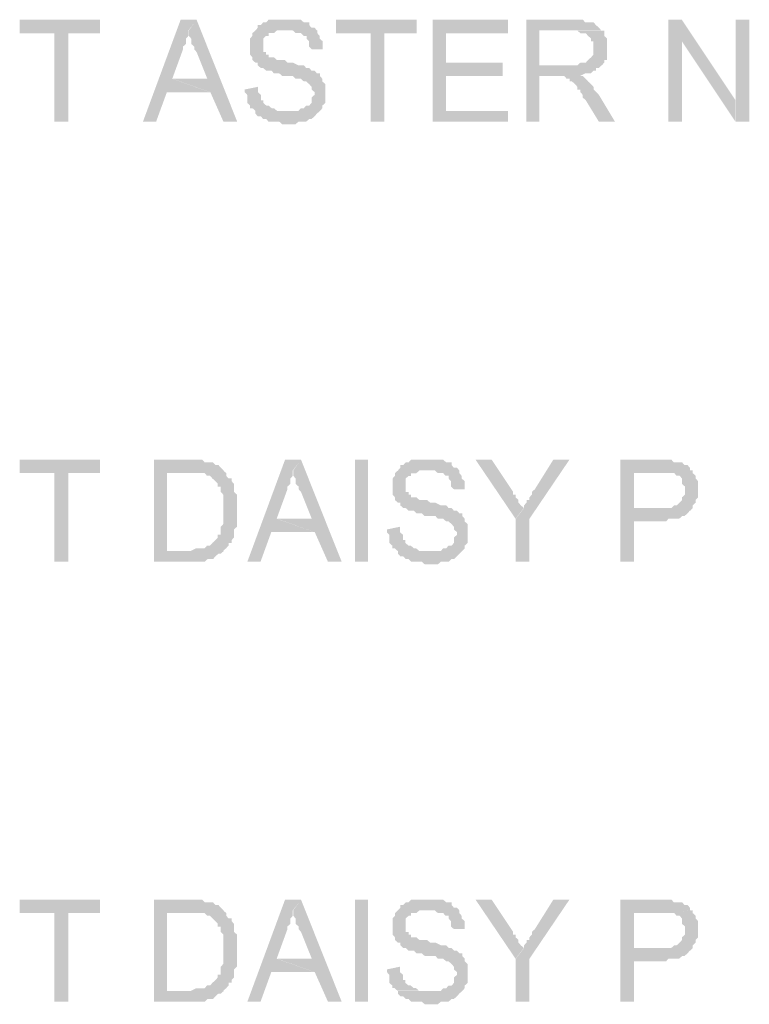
# Model space of a CAD drawing. Header units: millimetres. Extents: x -523 to 1404227, y -783705 to 1038705.
# Tile 200 of 256: x 403459 to 404611, y 249047 to 250601. Entities that reach past the tile are written whole.
import ezdxf

# ---------------------------------------------------------------- set-up
doc = ezdxf.new("R2010")
doc.units = ezdxf.units.MM
doc.linetypes.add('ACAD_ISO08W100', pattern=[36, 24, -3, 6, -3])
doc.layers.add('!!ELEKTRYKA', color=7, linetype='Continuous')

msp = doc.modelspace()

# ---------------------------------------------------------------- hatches: boundary and pattern name
at = {"layer": '!!ELEKTRYKA', "linetype": 'ACAD_ISO08W100'}
for points in [[(403585.8, 250601.1), (403459.09, 250601.1), (403459.09, 250579.92), (403513.93, 250579.92), (403513.93, 250440.25), (403535.68, 250440.25), (403535.68, 250579.92), (403585.8, 250579.92)], [(403738.68, 250601.09), (403713.18, 250601.09), (403653.68, 250440.26), (403674.46, 250440.26), (403691.46, 250486.82), (403759.45, 250486.82), (403699.96, 250507.98), (403716.96, 250554.53), (403716.96, 250554.53), (403716.96, 250558.78), (403721.68, 250563.03), (403721.68, 250567.28), (403721.68, 250571.53), (403725.46, 250575.69), (403725.46, 250579.94), (403725.46, 250584.19)], [(403738.37, 250601.03), (403726.1, 250584.13), (403726.1, 250579.88), (403726.1, 250575.63), (403729.87, 250571.38), (403729.87, 250567.23), (403729.87, 250562.98), (403734.59, 250558.73), (403734.59, 250554.48), (403738.37, 250550.23), (403755.36, 250507.94), (403700.6, 250507.94), (403760.08, 250486.79), (403780.85, 250440.15), (403802.57, 250440.15)], [(403877.46, 250601.22), (403873.68, 250601.22), (403868.97, 250601.22), (403865.19, 250601.22), (403860.48, 250601.22), (403856.7, 250601.22), (403851.99, 250601.22), (403848.21, 250596.97), (403843.5, 250596.97), (403839.72, 250592.73), (403835.01, 250592.73), (403835.01, 250588.48), (403831.23, 250584.24), (403826.52, 250579.99), (403826.52, 250579.99), (403826.52, 250575.75), (403822.74, 250571.5), (403822.74, 250567.35), (403822.74, 250563.11), (403822.74, 250558.86), (403822.74, 250554.62), (403822.74, 250550.37), (403822.74, 250546.13), (403826.52, 250541.88), (403826.52, 250537.64), (403826.52, 250537.64), (403831.23, 250533.39), (403835.01, 250533.39), (403835.01, 250529.24), (403839.72, 250525), (403843.5, 250525), (403843.5, 250525), (403848.21, 250520.75), (403851.99, 250520.75), (403856.7, 250520.75), (403860.48, 250516.51), (403865.19, 250516.51), (403868.97, 250516.51), (403873.68, 250512.26), (403877.46, 250512.26), (403885.95, 250512.26), (403890.67, 250512.26), (403894.44, 250508.01), (403899.16, 250508.01), (403902.93, 250508.01), (403902.93, 250508.01), (403907.65, 250503.77), (403911.42, 250503.77), (403916.14, 250499.52), (403919.91, 250495.37), (403919.91, 250495.37), (403919.91, 250491.13), (403924.63, 250486.88), (403924.63, 250482.64), (403924.63, 250482.64), (403919.91, 250478.39), (403919.91, 250474.15), (403919.91, 250469.9), (403916.14, 250465.66), (403911.42, 250465.66), (403907.65, 250461.51), (403902.93, 250461.51), (403899.16, 250457.26), (403899.16, 250457.26), (403890.67, 250457.26), (403885.95, 250457.26), (403882.18, 250457.26), (403831.23, 250457.26), (403831.23, 250453.02), (403835.01, 250448.77), (403839.72, 250448.77), (403843.5, 250444.53), (403848.21, 250444.53), (403848.21, 250444.53), (403851.99, 250440.28), (403856.7, 250440.28), (403860.48, 250440.28), (403865.19, 250440.28), (403868.97, 250440.28), (403873.68, 250436.04), (403877.46, 250436.04), (403882.18, 250436.04), (403885.95, 250436.04), (403890.67, 250436.04), (403894.44, 250436.04), (403899.16, 250440.28), (403902.93, 250440.28), (403907.65, 250440.28), (403911.42, 250440.28), (403916.14, 250444.53), (403916.14, 250444.53), (403919.91, 250444.53), (403924.63, 250448.77), (403928.4, 250453.02), (403928.4, 250453.02), (403933.12, 250457.26), (403936.89, 250461.51), (403936.89, 250465.66), (403941.61, 250469.9), (403941.61, 250474.15), (403941.61, 250478.39), (403941.61, 250482.64), (403941.61, 250486.88), (403941.61, 250486.88), (403941.61, 250491.13), (403941.61, 250495.37), (403941.61, 250499.52), (403936.89, 250503.77), (403936.89, 250508.01), (403933.12, 250512.26), (403933.12, 250516.51), (403928.4, 250516.51), (403924.63, 250520.75), (403919.91, 250520.75), (403916.14, 250525), (403916.14, 250525), (403911.42, 250525), (403911.42, 250525), (403907.65, 250529.24), (403902.93, 250529.24), (403899.16, 250529.24), (403890.67, 250533.39), (403885.95, 250533.39), (403882.18, 250533.39), (403877.46, 250537.64), (403868.97, 250537.64), (403865.19, 250537.64), (403860.48, 250541.88), (403856.7, 250541.88), (403851.99, 250541.88), (403851.99, 250546.13), (403848.21, 250546.13), (403848.21, 250550.37), (403843.5, 250550.37), (403843.5, 250554.62), (403843.5, 250558.86), (403843.5, 250563.11), (403843.5, 250567.35), (403843.5, 250571.5), (403848.21, 250575.75), (403851.99, 250575.75), (403851.99, 250579.99), (403856.7, 250579.99), (403860.48, 250579.99), (403865.19, 250584.24), (403868.97, 250584.24), (403873.68, 250584.24), (403877.46, 250584.24), (403928.4, 250584.24), (403924.63, 250588.48), (403919.91, 250588.48), (403916.14, 250592.73), (403916.14, 250596.97), (403911.42, 250596.97), (403907.65, 250596.97), (403902.93, 250601.22), (403899.16, 250601.22), (403894.44, 250601.22), (403890.67, 250601.22), (403885.95, 250601.22), (403882.18, 250601.22)], [(404085.92, 250601.13), (403958.68, 250601.13), (403958.68, 250579.93), (404013.35, 250579.93), (404013.35, 250440.24), (404035.03, 250440.24), (404035.03, 250579.93), (404085.92, 250579.93)], [(404229.83, 250601.03), (404111.18, 250601.03), (404111.18, 250440.2), (404229.83, 250440.2), (404229.83, 250457.15), (404131.9, 250457.15), (404131.9, 250512.14), (404221.35, 250512.14), (404221.35, 250533.33), (404131.9, 250533.33), (404131.9, 250579.93), (404229.83, 250579.93)], [(404330.35, 250601.15), (404258.86, 250601.15), (404258.86, 250440.29), (404279.55, 250440.29), (404279.55, 250512.25), (404304.95, 250512.25), (404343.52, 250512.25), (404343.52, 250512.25), (404351.98, 250516.49), (404356.69, 250516.49), (404360.45, 250516.49), (404365.15, 250520.72), (404368.92, 250520.72), (404368.92, 250524.95), (404373.62, 250524.95), (404377.38, 250529.19), (404377.38, 250529.19), (404279.55, 250529.19), (404279.55, 250584.22), (404330.35, 250584.22), (404377.38, 250584.22), (404373.62, 250588.45), (404368.92, 250592.68), (404368.92, 250592.68), (404365.15, 250596.92), (404360.45, 250596.92), (404360.45, 250596.92), (404356.69, 250596.92), (404351.98, 250596.92), (404348.22, 250601.15), (404338.81, 250601.15), (404335.05, 250601.15)], [(404504.73, 250601.22), (404483.12, 250601.22), (404483.12, 250440.32), (404504.73, 250440.32), (404504.73, 250567.31)], [(404610.98, 250601.07), (404589.39, 250601.07), (404589.39, 250474.07), (404589.39, 250440.19), (404610.98, 250440.19)], [(403928.87, 250584.22), (403877.95, 250584.22), (403881.72, 250584.22), (403886.43, 250584.22), (403890.21, 250584.22), (403894.92, 250579.98), (403898.69, 250579.98), (403903.41, 250579.98), (403907.18, 250575.73), (403911.9, 250575.73), (403911.9, 250571.49), (403915.67, 250567.25), (403915.67, 250563), (403915.67, 250558.85), (403920.38, 250554.61), (403937.36, 250554.61), (403937.36, 250554.61), (403937.36, 250558.85), (403937.36, 250563), (403937.36, 250567.25), (403932.64, 250571.49), (403932.64, 250575.73), (403928.87, 250579.98), (403928.87, 250579.98)], [(404378.06, 250584.14), (404331.04, 250584.14), (404335.74, 250584.14), (404339.5, 250584.14), (404344.2, 250579.91), (404347.97, 250579.91), (404352.67, 250579.91), (404356.43, 250575.68), (404356.43, 250575.68), (404361.13, 250571.44), (404361.13, 250567.21), (404364.9, 250567.21), (404364.9, 250562.98), (404364.9, 250554.51), (404364.9, 250554.51), (404364.9, 250550.28), (404364.9, 250546.05), (404361.13, 250541.82), (404361.13, 250541.82), (404356.43, 250537.58), (404352.67, 250533.35), (404347.97, 250533.35), (404347.97, 250533.35), (404344.2, 250533.35), (404339.5, 250529.12), (404335.74, 250529.12), (404331.04, 250529.12), (404327.27, 250529.12), (404280.25, 250529.12), (404378.06, 250529.12), (404381.83, 250533.35), (404381.83, 250537.58), (404386.53, 250537.58), (404386.53, 250541.82), (404386.53, 250546.05), (404386.53, 250550.28), (404386.53, 250554.51), (404386.53, 250558.75), (404386.53, 250562.98), (404386.53, 250567.21), (404386.53, 250571.44), (404381.83, 250575.68), (404381.83, 250579.91), (404381.83, 250584.14)], [(404344.34, 250512.15), (404305.78, 250512.15), (404310.48, 250512.15), (404314.24, 250512.15), (404318.94, 250512.15), (404318.94, 250512.15), (404322.71, 250507.92), (404327.41, 250507.92), (404327.41, 250503.69), (404331.17, 250503.69), (404335.87, 250499.45), (404339.63, 250495.22), (404339.63, 250490.99), (404344.34, 250490.99), (404344.34, 250486.76), (404348.1, 250482.53), (404348.1, 250478.3), (404352.8, 250474.06), (404373.49, 250440.21), (404398.88, 250440.21), (404373.49, 250482.53), (404373.49, 250482.53), (404369.73, 250486.76), (404365.02, 250490.99), (404365.02, 250495.22), (404361.26, 250499.45), (404356.56, 250503.69), (404356.56, 250503.69), (404352.8, 250507.92), (404352.8, 250507.92), (404348.1, 250512.15)], [(403835.22, 250495.31), (403814.46, 250491.06), (403814.46, 250486.81), (403818.24, 250482.57), (403818.24, 250478.32), (403818.24, 250474.17), (403818.24, 250469.93), (403822.95, 250465.68), (403822.95, 250461.44), (403826.73, 250461.44), (403831.44, 250457.19), (403882.39, 250457.19), (403882.39, 250457.19), (403873.9, 250457.19), (403869.18, 250457.19), (403865.41, 250457.19), (403860.69, 250461.44), (403856.92, 250461.44), (403856.92, 250461.44), (403852.2, 250465.68), (403848.43, 250465.68), (403843.71, 250469.93), (403843.71, 250474.17), (403839.93, 250474.17), (403839.93, 250478.32), (403839.93, 250482.57), (403835.22, 250486.81)], [(403585.8, 249906.84), (403459.09, 249906.84), (403459.09, 249885.66), (403513.93, 249885.66), (403513.93, 249745.91), (403535.68, 249745.91), (403535.68, 249885.66), (403585.8, 249885.66)], [(403725.7, 249906.77), (403670.93, 249906.77), (403670.93, 249745.96), (403730.42, 249745.96), (403734.2, 249745.96), (403738.92, 249745.96), (403742.7, 249745.96), (403747.42, 249745.96), (403751.2, 249745.96), (403755.92, 249750.11), (403759.7, 249750.11), (403764.42, 249750.11), (403768.19, 249754.36), (403768.19, 249754.36), (403772.92, 249758.61), (403776.69, 249758.61), (403781.41, 249762.86), (403781.41, 249762.86), (403691.71, 249762.86), (403691.71, 249885.62), (403725.7, 249885.62), (403781.41, 249889.87), (403776.69, 249894.12), (403776.69, 249894.12), (403772.92, 249898.36), (403768.19, 249898.36), (403764.42, 249902.52), (403759.7, 249902.52), (403755.92, 249902.52), (403755.92, 249902.52), (403751.2, 249902.52), (403747.42, 249906.77), (403742.7, 249906.77), (403738.92, 249906.77), (403730.42, 249906.77)], [(403903.51, 249906.86), (403878.04, 249906.86), (403818.6, 249746.01), (403839.36, 249746.01), (403856.34, 249792.61), (403924.26, 249792.61), (403864.83, 249813.74), (403881.81, 249860.35), (403881.81, 249860.35), (403881.81, 249864.5), (403886.53, 249868.74), (403886.53, 249872.99), (403886.53, 249877.23), (403890.3, 249881.48), (403890.3, 249885.72), (403890.3, 249889.97)], [(403903.25, 249906.79), (403890.99, 249889.91), (403890.99, 249885.67), (403890.99, 249881.43), (403894.76, 249877.18), (403894.76, 249872.94), (403894.76, 249868.69), (403899.48, 249864.45), (403899.48, 249860.21), (403903.25, 249855.96), (403920.23, 249813.71), (403865.53, 249813.71), (403924.94, 249792.49), (403945.69, 249745.9), (403967.38, 249745.9)], [(404102.33, 249906.78), (404098.57, 249906.78), (404093.86, 249906.78), (404090.09, 249906.78), (404085.38, 249906.78), (404081.61, 249906.78), (404076.9, 249906.78), (404073.13, 249902.54), (404068.42, 249902.54), (404064.66, 249898.3), (404059.95, 249898.3), (404059.95, 249894.06), (404056.18, 249889.83), (404051.47, 249885.59), (404051.47, 249885.59), (404051.47, 249881.35), (404047.7, 249877.11), (404047.7, 249872.96), (404047.7, 249868.73), (404047.7, 249864.49), (404047.7, 249860.25), (404047.7, 249856.01), (404047.7, 249851.77), (404051.47, 249847.53), (404051.47, 249843.29), (404051.47, 249843.29), (404056.18, 249839.05), (404059.95, 249839.05), (404059.95, 249834.81), (404064.66, 249830.58), (404068.42, 249830.58), (404068.42, 249830.58), (404073.13, 249826.34), (404076.9, 249826.34), (404081.61, 249826.34), (404085.38, 249822.1), (404090.09, 249822.1), (404093.86, 249822.1), (404098.57, 249817.86), (404102.33, 249817.86), (404110.81, 249817.86), (404115.52, 249817.86), (404119.29, 249813.62), (404124, 249813.62), (404127.77, 249813.62), (404127.77, 249813.62), (404132.48, 249809.38), (404136.25, 249809.38), (404140.96, 249805.14), (404144.72, 249801), (404144.72, 249801), (404144.72, 249796.76), (404149.43, 249792.52), (404149.43, 249788.28), (404149.43, 249788.28), (404144.72, 249784.04), (404144.72, 249779.8), (404144.72, 249775.56), (404140.96, 249771.33), (404136.25, 249771.33), (404132.48, 249767.09), (404127.77, 249767.09), (404124, 249762.85), (404124, 249762.85), (404115.52, 249762.85), (404110.81, 249762.85), (404107.04, 249762.85), (404056.18, 249762.85), (404056.18, 249758.61), (404059.95, 249754.37), (404064.66, 249754.37), (404068.42, 249750.13), (404073.13, 249750.13), (404073.13, 249750.13), (404076.9, 249745.89), (404081.61, 249745.89), (404085.38, 249745.89), (404090.09, 249745.89), (404093.86, 249745.89), (404098.57, 249741.65), (404102.33, 249741.65), (404107.04, 249741.65), (404110.81, 249741.65), (404115.52, 249741.65), (404119.29, 249741.65), (404124, 249745.89), (404127.77, 249745.89), (404132.48, 249745.89), (404136.25, 249745.89), (404140.96, 249750.13), (404140.96, 249750.13), (404144.72, 249750.13), (404149.43, 249754.37), (404153.2, 249758.61), (404153.2, 249758.61), (404157.91, 249762.85), (404161.68, 249767.09), (404161.68, 249771.33), (404166.39, 249775.56), (404166.39, 249779.8), (404166.39, 249784.04), (404166.39, 249788.28), (404166.39, 249792.52), (404166.39, 249792.52), (404166.39, 249796.76), (404166.39, 249801), (404166.39, 249805.14), (404161.68, 249809.38), (404161.68, 249813.62), (404157.91, 249817.86), (404157.91, 249822.1), (404153.2, 249822.1), (404149.43, 249826.34), (404144.72, 249826.34), (404140.96, 249830.58), (404140.96, 249830.58), (404136.25, 249830.58), (404136.25, 249830.58), (404132.48, 249834.81), (404127.77, 249834.81), (404124, 249834.81), (404115.52, 249839.05), (404110.81, 249839.05), (404107.04, 249839.05), (404102.33, 249843.29), (404093.86, 249843.29), (404090.09, 249843.29), (404085.38, 249847.53), (404081.61, 249847.53), (404076.9, 249847.53), (404076.9, 249851.77), (404073.13, 249851.77), (404073.13, 249856.01), (404068.42, 249856.01), (404068.42, 249860.25), (404068.42, 249864.49), (404068.42, 249868.73), (404068.42, 249872.96), (404068.42, 249877.11), (404073.13, 249881.35), (404076.9, 249881.35), (404076.9, 249885.59), (404081.61, 249885.59), (404085.38, 249885.59), (404090.09, 249889.83), (404093.86, 249889.83), (404098.57, 249889.83), (404102.33, 249889.83), (404153.2, 249889.83), (404149.43, 249894.06), (404144.72, 249894.06), (404140.96, 249898.3), (404140.96, 249902.54), (404136.25, 249902.54), (404132.48, 249902.54), (404127.77, 249906.78), (404124, 249906.78), (404119.29, 249906.78), (404115.52, 249906.78), (404110.81, 249906.78), (404107.04, 249906.78)], [(404204.22, 249906.84), (404178.81, 249906.84), (404241.87, 249813.67), (404255.04, 249830.61), (404255.04, 249830.61), (404250.34, 249834.84), (404246.57, 249839.08), (404246.57, 249843.31), (404241.87, 249847.55), (404241.87, 249851.78), (404238.1, 249851.78), (404238.1, 249856.02)], [(404326.97, 249906.83), (404301.56, 249906.83), (404272.4, 249860.26), (404267.7, 249856.03), (404267.7, 249851.8), (404263.93, 249847.56), (404263.93, 249843.33), (404259.23, 249843.33), (404259.23, 249839.1), (404255.47, 249834.86), (404255.47, 249830.63), (404242.29, 249813.7), (404242.29, 249745.96), (404263.93, 249745.96), (404263.93, 249813.7)], [(404466.42, 249906.89), (404407.22, 249906.89), (404407.22, 249746), (404428.83, 249746), (404428.83, 249809.44), (404471.12, 249809.44), (404474.88, 249809.44), (404479.58, 249809.44), (404483.34, 249813.66), (404488.04, 249813.66), (404491.8, 249813.66), (404496.5, 249813.66), (404500.25, 249813.66), (404504.95, 249817.99), (404508.71, 249817.99), (404513.41, 249822.22), (404513.41, 249822.22), (404517.17, 249826.45), (404517.17, 249826.45), (404428.83, 249830.67), (404428.83, 249885.65), (404471.12, 249885.65), (404521.87, 249889.88), (404517.17, 249889.88), (404517.17, 249894.11), (404513.41, 249898.34), (404508.71, 249898.34), (404504.95, 249902.57), (404500.25, 249902.57), (404496.5, 249902.57), (404491.8, 249902.57), (404491.8, 249902.57), (404488.04, 249906.89), (404483.34, 249906.89), (404479.58, 249906.89), (404474.88, 249906.89)], [(403780.39, 249889.94), (403725.62, 249885.69), (403725.62, 249885.69), (403734.12, 249885.69), (403737.9, 249885.69), (403742.62, 249885.69), (403746.4, 249885.69), (403751.12, 249885.69), (403751.12, 249885.69), (403754.89, 249881.44), (403759.61, 249881.44), (403759.61, 249881.44), (403763.39, 249877.19), (403768.11, 249873.04), (403771.89, 249868.79), (403771.89, 249864.54), (403771.89, 249864.54), (403776.61, 249864.54), (403776.61, 249860.29), (403776.61, 249856.04), (403780.39, 249851.79), (403780.39, 249847.64), (403780.39, 249843.39), (403780.39, 249839.14), (403780.39, 249830.64), (403780.39, 249826.39), (403780.39, 249822.24), (403780.39, 249817.99), (403780.39, 249813.74), (403780.39, 249809.49), (403780.39, 249805.25), (403776.61, 249801), (403776.61, 249796.84), (403776.61, 249796.84), (403776.61, 249788.35), (403771.89, 249788.35), (403771.89, 249784.1), (403768.11, 249779.85), (403763.39, 249775.6), (403763.39, 249775.6), (403759.61, 249771.35), (403754.89, 249771.35), (403751.12, 249767.2), (403751.12, 249767.2), (403746.4, 249767.2), (403742.62, 249767.2), (403737.9, 249767.2), (403729.4, 249762.95), (403725.62, 249762.95), (403691.63, 249762.95), (403780.39, 249762.95), (403785.11, 249767.2), (403788.88, 249771.35), (403788.88, 249775.6), (403793.6, 249775.6), (403793.6, 249779.85), (403797.38, 249784.1), (403797.38, 249788.35), (403797.38, 249792.59), (403797.38, 249796.84), (403802.1, 249801), (403802.1, 249805.25), (403802.1, 249809.49), (403802.1, 249813.74), (403802.1, 249817.99), (403802.1, 249822.24), (403802.1, 249826.39), (403802.1, 249830.64), (403802.1, 249834.89), (403802.1, 249839.14), (403802.1, 249843.39), (403802.1, 249847.64), (403802.1, 249851.79), (403797.38, 249856.04), (403797.38, 249860.29), (403797.38, 249864.54), (403797.38, 249868.79), (403793.6, 249873.04), (403793.6, 249877.19), (403788.88, 249877.19), (403785.11, 249881.44), (403785.11, 249885.69)], [(404153.06, 249889.96), (404102.21, 249889.96), (404105.98, 249889.96), (404110.69, 249889.96), (404114.46, 249889.96), (404119.16, 249885.72), (404122.93, 249885.72), (404127.64, 249885.72), (404131.41, 249881.48), (404136.11, 249881.48), (404136.11, 249877.25), (404139.88, 249873.01), (404139.88, 249868.77), (404139.88, 249864.54), (404144.59, 249860.3), (404161.54, 249860.3), (404161.54, 249860.3), (404161.54, 249864.54), (404161.54, 249868.77), (404161.54, 249873.01), (404156.83, 249877.25), (404156.83, 249881.48), (404153.06, 249885.72), (404153.06, 249885.72)], [(404521.63, 249889.89), (404470.89, 249885.66), (404470.89, 249885.66), (404479.35, 249885.66), (404484.05, 249885.66), (404487.81, 249885.66), (404487.81, 249885.66), (404492.5, 249885.66), (404496.26, 249881.44), (404500.96, 249881.44), (404504.72, 249877.21), (404504.72, 249877.21), (404504.72, 249872.98), (404504.72, 249868.66), (404509.42, 249864.43), (404509.42, 249860.2), (404509.42, 249855.97), (404509.42, 249851.74), (404504.72, 249847.52), (404504.72, 249843.29), (404500.96, 249839.06), (404500.96, 249839.06), (404496.26, 249834.83), (404492.5, 249834.83), (404487.81, 249830.6), (404484.05, 249830.6), (404479.35, 249830.6), (404475.59, 249830.6), (404470.89, 249830.6), (404428.61, 249830.6), (404517.87, 249826.37), (404521.63, 249830.6), (404521.63, 249834.83), (404526.33, 249839.06), (404526.33, 249843.29), (404530.09, 249847.52), (404530.09, 249851.74), (404530.09, 249855.97), (404530.09, 249860.2), (404530.09, 249860.2), (404530.09, 249864.43), (404530.09, 249868.66), (404530.09, 249872.98), (404526.33, 249877.21), (404526.33, 249881.44), (404521.63, 249885.66)], [(404059.45, 249801.01), (404038.73, 249796.77), (404038.73, 249792.53), (404042.5, 249788.3), (404042.5, 249784.06), (404042.5, 249779.91), (404042.5, 249775.67), (404047.21, 249771.43), (404047.21, 249767.19), (404050.98, 249767.19), (404055.69, 249762.95), (404106.56, 249762.95), (404106.56, 249762.95), (404098.08, 249762.95), (404093.37, 249762.95), (404089.6, 249762.95), (404084.89, 249767.19), (404081.12, 249767.19), (404081.12, 249767.19), (404076.41, 249771.43), (404072.64, 249771.43), (404067.93, 249775.67), (404067.93, 249779.91), (404064.16, 249779.91), (404064.16, 249784.06), (404064.16, 249788.3), (404059.45, 249792.53)], [(403585.8, 249212.5), (403459.09, 249212.5), (403459.09, 249191.32), (403513.93, 249191.32), (403513.93, 249051.65), (403535.68, 249051.65), (403535.68, 249191.32), (403585.8, 249191.32)], [(403725.7, 249212.53), (403670.93, 249212.53), (403670.93, 249051.62), (403730.42, 249051.62), (403734.2, 249051.62), (403738.92, 249051.62), (403742.7, 249051.62), (403747.42, 249051.62), (403751.2, 249051.62), (403755.92, 249055.87), (403759.7, 249055.87), (403764.42, 249055.87), (403768.19, 249060.12), (403768.19, 249060.12), (403772.92, 249064.37), (403776.69, 249064.37), (403781.41, 249068.52), (403781.41, 249068.52), (403691.71, 249068.52), (403691.71, 249191.37), (403725.7, 249191.37), (403781.41, 249195.53), (403776.69, 249199.78), (403776.69, 249199.78), (403772.92, 249204.03), (403768.19, 249204.03), (403764.42, 249208.28), (403759.7, 249208.28), (403755.92, 249208.28), (403755.92, 249208.28), (403751.2, 249208.28), (403747.42, 249212.53), (403742.7, 249212.53), (403738.92, 249212.53), (403730.42, 249212.53)], [(403903.51, 249212.62), (403878.04, 249212.62), (403818.6, 249051.68), (403839.36, 249051.68), (403856.34, 249098.28), (403924.26, 249098.28), (403864.83, 249119.41), (403881.81, 249166.02), (403881.81, 249166.02), (403881.81, 249170.26), (403886.53, 249174.51), (403886.53, 249178.75), (403886.53, 249182.9), (403890.3, 249187.15), (403890.3, 249191.39), (403890.3, 249195.64)], [(403903.25, 249212.49), (403890.99, 249195.61), (403890.99, 249191.36), (403890.99, 249187.12), (403894.76, 249182.87), (403894.76, 249178.63), (403894.76, 249174.39), (403899.48, 249170.24), (403899.48, 249165.99), (403903.25, 249161.75), (403920.23, 249119.4), (403865.53, 249119.4), (403924.94, 249098.18), (403945.69, 249051.69), (403967.38, 249051.69)], [(404102.33, 249212.54), (404098.57, 249212.54), (404093.86, 249212.54), (404090.09, 249212.54), (404085.38, 249212.54), (404081.61, 249212.54), (404076.9, 249212.54), (404073.13, 249208.3), (404068.42, 249208.3), (404064.66, 249204.07), (404059.95, 249204.07), (404059.95, 249199.83), (404056.18, 249195.59), (404051.47, 249191.35), (404051.47, 249191.35), (404051.47, 249187.11), (404047.7, 249182.87), (404047.7, 249178.63), (404047.7, 249174.39), (404047.7, 249170.15), (404047.7, 249165.92), (404047.7, 249161.68), (404047.7, 249157.44), (404051.47, 249153.2), (404051.47, 249148.96), (404051.47, 249148.96), (404056.18, 249144.81), (404059.95, 249144.81), (404059.95, 249140.58), (404064.66, 249136.34), (404068.42, 249136.34), (404068.42, 249136.34), (404073.13, 249132.1), (404076.9, 249132.1), (404081.61, 249132.1), (404085.38, 249127.86), (404090.09, 249127.86), (404093.86, 249127.86), (404098.57, 249123.62), (404102.33, 249123.62), (404110.81, 249123.62), (404115.52, 249123.62), (404119.29, 249119.38), (404124, 249119.38), (404127.77, 249119.38), (404127.77, 249119.38), (404132.48, 249115.14), (404136.25, 249115.14), (404140.96, 249110.9), (404144.72, 249106.66), (404144.72, 249106.66), (404144.72, 249102.43), (404149.43, 249098.19), (404149.43, 249093.95), (404149.43, 249093.95), (404144.72, 249089.71), (404144.72, 249085.47), (404144.72, 249081.23), (404140.96, 249076.99), (404136.25, 249076.99), (404132.48, 249072.85), (404127.77, 249072.85), (404124, 249068.61), (404124, 249068.61), (404115.52, 249068.61), (404110.81, 249068.61), (404107.04, 249068.61), (404056.18, 249068.61), (404056.18, 249064.37), (404059.95, 249060.13), (404064.66, 249060.13), (404068.42, 249055.89), (404073.13, 249055.89), (404073.13, 249055.89), (404076.9, 249051.65), (404081.61, 249051.65), (404085.38, 249051.65), (404090.09, 249051.65), (404093.86, 249051.65), (404098.57, 249047.41), (404102.33, 249047.41), (404107.04, 249047.41), (404110.81, 249047.41), (404115.52, 249047.41), (404119.29, 249047.41), (404124, 249051.65), (404127.77, 249051.65), (404132.48, 249051.65), (404136.25, 249051.65), (404140.96, 249055.89), (404140.96, 249055.89), (404144.72, 249055.89), (404149.43, 249060.13), (404153.2, 249064.37), (404153.2, 249064.37), (404157.91, 249068.61), (404161.68, 249072.85), (404161.68, 249076.99), (404166.39, 249081.23), (404166.39, 249085.47), (404166.39, 249089.71), (404166.39, 249093.95), (404166.39, 249098.19), (404166.39, 249098.19), (404166.39, 249102.43), (404166.39, 249106.66), (404166.39, 249110.9), (404161.68, 249115.14), (404161.68, 249119.38), (404157.91, 249123.62), (404157.91, 249127.86), (404153.2, 249127.86), (404149.43, 249132.1), (404144.72, 249132.1), (404140.96, 249136.34), (404140.96, 249136.34), (404136.25, 249136.34), (404136.25, 249136.34), (404132.48, 249140.58), (404127.77, 249140.58), (404124, 249140.58), (404115.52, 249144.81), (404110.81, 249144.81), (404107.04, 249144.81), (404102.33, 249148.96), (404093.86, 249148.96), (404090.09, 249148.96), (404085.38, 249153.2), (404081.61, 249153.2), (404076.9, 249153.2), (404076.9, 249157.44), (404073.13, 249157.44), (404073.13, 249161.68), (404068.42, 249161.68), (404068.42, 249165.92), (404068.42, 249170.15), (404068.42, 249174.39), (404068.42, 249178.63), (404068.42, 249182.87), (404073.13, 249187.11), (404076.9, 249187.11), (404076.9, 249191.35), (404081.61, 249191.35), (404085.38, 249191.35), (404090.09, 249195.59), (404093.86, 249195.59), (404098.57, 249195.59), (404102.33, 249195.59), (404153.2, 249195.59), (404149.43, 249199.83), (404144.72, 249199.83), (404140.96, 249204.07), (404140.96, 249208.3), (404136.25, 249208.3), (404132.48, 249208.3), (404127.77, 249212.54), (404124, 249212.54), (404119.29, 249212.54), (404115.52, 249212.54), (404110.81, 249212.54), (404107.04, 249212.54)], [(404204.22, 249212.54), (404178.81, 249212.54), (404241.87, 249119.36), (404255.04, 249136.3), (404255.04, 249136.3), (404250.34, 249140.54), (404246.57, 249144.77), (404246.57, 249149.01), (404241.87, 249153.24), (404241.87, 249157.48), (404238.1, 249157.48), (404238.1, 249161.71)], [(404326.97, 249212.53), (404301.56, 249212.53), (404272.4, 249165.97), (404267.7, 249161.73), (404267.7, 249157.5), (404263.93, 249153.26), (404263.93, 249149.03), (404259.23, 249149.03), (404259.23, 249144.8), (404255.47, 249140.56), (404255.47, 249136.33), (404242.29, 249119.4), (404242.29, 249051.66), (404263.93, 249051.66), (404263.93, 249119.4)], [(404466.42, 249212.59), (404407.22, 249212.59), (404407.22, 249051.7), (404428.83, 249051.7), (404428.83, 249115.22), (404471.12, 249115.22), (404474.88, 249115.22), (404479.58, 249115.22), (404483.34, 249119.45), (404488.04, 249119.45), (404491.8, 249119.45), (404496.5, 249119.45), (404500.25, 249119.45), (404504.95, 249123.68), (404508.71, 249123.68), (404513.41, 249127.91), (404513.41, 249127.91), (404517.17, 249132.14), (404517.17, 249132.14), (404428.83, 249136.37), (404428.83, 249191.35), (404471.12, 249191.35), (404521.87, 249195.67), (404517.17, 249195.67), (404517.17, 249199.9), (404513.41, 249204.13), (404508.71, 249204.13), (404504.95, 249208.36), (404500.25, 249208.36), (404496.5, 249208.36), (404491.8, 249208.36), (404491.8, 249208.36), (404488.04, 249212.59), (404483.34, 249212.59), (404479.58, 249212.59), (404474.88, 249212.59)], [(403780.39, 249195.6), (403725.62, 249191.45), (403725.62, 249191.45), (403734.12, 249191.45), (403737.9, 249191.45), (403742.62, 249191.45), (403746.4, 249191.45), (403751.12, 249191.45), (403751.12, 249191.45), (403754.89, 249187.2), (403759.61, 249187.2), (403759.61, 249187.2), (403763.39, 249182.95), (403768.11, 249178.7), (403771.89, 249174.45), (403771.89, 249170.2), (403771.89, 249170.2), (403776.61, 249170.2), (403776.61, 249166.05), (403776.61, 249161.8), (403780.39, 249157.55), (403780.39, 249153.3), (403780.39, 249149.05), (403780.39, 249144.8), (403780.39, 249136.4), (403780.39, 249132.15), (403780.39, 249127.9), (403780.39, 249123.65), (403780.39, 249119.41), (403780.39, 249115.25), (403780.39, 249111), (403776.61, 249106.75), (403776.61, 249102.5), (403776.61, 249102.5), (403776.61, 249094.01), (403771.89, 249094.01), (403771.89, 249089.85), (403768.11, 249085.6), (403763.39, 249081.36), (403763.39, 249081.36), (403759.61, 249077.11), (403754.89, 249077.11), (403751.12, 249072.86), (403751.12, 249072.86), (403746.4, 249072.86), (403742.62, 249072.86), (403737.9, 249072.86), (403729.4, 249068.61), (403725.62, 249068.61), (403691.63, 249068.61), (403780.39, 249068.61), (403785.11, 249072.86), (403788.88, 249077.11), (403788.88, 249081.36), (403793.6, 249081.36), (403793.6, 249085.6), (403797.38, 249089.85), (403797.38, 249094.01), (403797.38, 249098.26), (403797.38, 249102.5), (403802.1, 249106.75), (403802.1, 249111), (403802.1, 249115.25), (403802.1, 249119.41), (403802.1, 249123.65), (403802.1, 249127.9), (403802.1, 249132.15), (403802.1, 249136.4), (403802.1, 249140.65), (403802.1, 249144.8), (403802.1, 249149.05), (403802.1, 249153.3), (403802.1, 249157.55), (403797.38, 249161.8), (403797.38, 249166.05), (403797.38, 249170.2), (403797.38, 249174.45), (403793.6, 249178.7), (403793.6, 249182.95), (403788.88, 249182.95), (403785.11, 249187.2), (403785.11, 249191.45)], [(404153.06, 249195.69), (404102.21, 249195.69), (404105.98, 249195.69), (404110.69, 249195.69), (404114.46, 249195.69), (404119.16, 249191.45), (404122.93, 249191.45), (404127.64, 249191.45), (404131.41, 249187.21), (404136.11, 249187.21), (404136.11, 249182.97), (404139.88, 249178.74), (404139.88, 249174.5), (404139.88, 249170.26), (404144.59, 249166.02), (404161.54, 249166.02), (404161.54, 249166.02), (404161.54, 249170.26), (404161.54, 249174.5), (404161.54, 249178.74), (404156.83, 249182.97), (404156.83, 249187.21), (404153.06, 249191.45), (404153.06, 249191.45)], [(404521.63, 249195.59), (404470.89, 249191.36), (404470.89, 249191.36), (404479.35, 249191.36), (404484.05, 249191.36), (404487.81, 249191.36), (404487.81, 249191.36), (404492.5, 249191.36), (404496.26, 249187.13), (404500.96, 249187.13), (404504.72, 249182.91), (404504.72, 249182.91), (404504.72, 249178.68), (404504.72, 249174.45), (404509.42, 249170.22), (404509.42, 249165.99), (404509.42, 249161.76), (404509.42, 249157.44), (404504.72, 249153.21), (404504.72, 249148.99), (404500.96, 249144.76), (404500.96, 249144.76), (404496.26, 249140.53), (404492.5, 249140.53), (404487.81, 249136.3), (404484.05, 249136.3), (404479.35, 249136.3), (404475.59, 249136.3), (404470.89, 249136.3), (404428.61, 249136.3), (404517.87, 249132.07), (404521.63, 249136.3), (404521.63, 249140.53), (404526.33, 249144.76), (404526.33, 249148.99), (404530.09, 249153.21), (404530.09, 249157.44), (404530.09, 249161.76), (404530.09, 249165.99), (404530.09, 249165.99), (404530.09, 249170.22), (404530.09, 249174.45), (404530.09, 249178.68), (404526.33, 249182.91), (404526.33, 249187.13), (404521.63, 249191.36)], [(404059.45, 249106.73), (404038.73, 249102.49), (404038.73, 249098.26), (404042.5, 249094.02), (404042.5, 249089.78), (404042.5, 249085.54), (404042.5, 249081.39), (404047.21, 249077.15), (404047.21, 249072.91), (404050.98, 249072.91), (404055.69, 249068.68), (404106.56, 249068.68), (404106.56, 249068.68), (404098.08, 249068.68), (404093.37, 249068.68), (404089.6, 249068.68), (404084.89, 249072.91), (404081.12, 249072.91), (404081.12, 249072.91), (404076.41, 249077.15), (404072.64, 249077.15), (404067.93, 249081.39), (404067.93, 249085.54), (404064.16, 249085.54), (404064.16, 249089.78), (404064.16, 249094.02), (404059.45, 249098.26)]]:
    msp.add_hatch(color=7, dxfattribs=at).paths.add_polyline_path(points)

# ---------------------------------------------------------------- linework, layer by layer
at = {"layer": '!!ELEKTRYKA', "color": 7, "linetype": 'ACAD_ISO08W100', "lineweight": -3}
for points in [[(404504.51, 250601.13), (404504.51, 250567.23), (404589.04, 250474.16), (404589.04, 250440.25)], [(403988.36, 249745.95), (403988.36, 249906.81), (404009.09, 249745.95), (404009.09, 249906.81)], [(403988.36, 249051.63), (403988.36, 249212.49), (404009.09, 249051.63), (404009.09, 249212.49)]]:
    msp.add_solid(points, dxfattribs=at)

doc.saveas('drawing.dxf')
